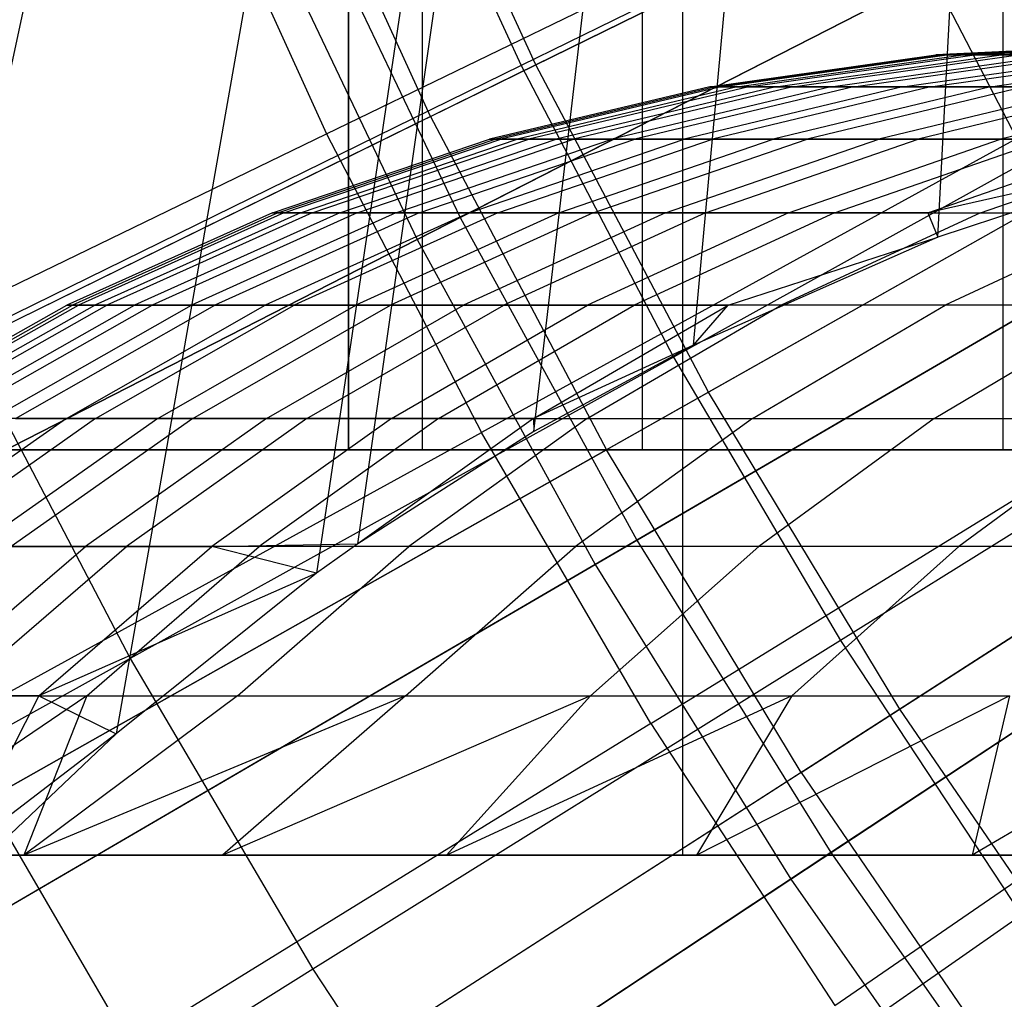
# Model space of a CAD drawing. Extents: x 0.1 to 12.1, y -6 to 6.
# Tile 74 of 256: x 4.499 to 4.741, y -0.936 to -0.694. Entities that reach past the tile are written whole.
import ezdxf

# ---------------------------------------------------------------- set-up
doc = ezdxf.new("R2010")
doc.units = 0
doc.header["$LTSCALE"] = 2.54
doc.layers.get('0').update_dxf_attribs({"linetype": 'CONTINUOUS'})

# ---------------------------------------------------------------- blocks, each defined once
blk = doc.blocks.new('DROPS_COLOR_B-11195_STL')
at = {"color": 0}
for p, q in [((4.66214, -0.9, 40.18675), (4.66214, 0.9, 40.18675)), ((4.66214, -0.9, 40.18675), (4.66214, 0.9, 40.18675)), ((4.66214, -0.9, 47.68235), (4.66214, 0.9, 47.68235)), ((4.66214, -0.9, 47.68235), (4.66214, 0.9, 47.68235)), ((4.80255, 0.72273, 51.07665), (4.45483, -0.90001, 51.1621)), ((4.80255, 0.72273, 51.07665), (4.45483, -0.90001, 51.1621)), ((4.80255, 0.72273, 51.07665), (4.52247, -0.87003, 51.14375)), ((4.80255, 0.72273, 51.07665), (4.52247, -0.87003, 51.14375)), ((4.80255, 0.72273, 51.07665), (4.57189, -0.83045, 51.13087)), ((4.80255, 0.72273, 51.07665), (4.57189, -0.83045, 51.13087)), ((4.58207, -0.82323, 51.12827), (4.80255, 0.72273, 51.07665)), ((4.58207, -0.82323, 51.12827), (4.80255, 0.72273, 51.07665)), ((4.6254, -0.79555, 51.11743), (4.80255, 0.72273, 51.07665)), ((4.6254, -0.79555, 51.11743), (4.80255, 0.72273, 51.07665)), ((4.66482, -0.77419, 51.10787), (4.80255, 0.72273, 51.07665)), ((4.66482, -0.77419, 51.10787), (4.80255, 0.72273, 51.07665)), ((4.72501, -0.74761, 51.0938), (4.80255, 0.72273, 51.07665)), ((4.72501, -0.74761, 51.0938), (4.80255, 0.72273, 51.07665)), ((4.57971, 0, 21.94761), (4.57971, -0.8, 21.94761)), ((4.57971, -0.8, 31.94761), (4.57971, 0, 31.94761)), ((4.57971, 0, 21.94761), (4.57971, -0.8, 21.94761)), ((4.57971, -0.8, 31.94761), (4.57971, 0, 31.94761)), ((4.59793, 0, 21.71604), (4.59793, -0.8, 21.71604)), ((4.59793, 0, 21.71604), (4.59793, -0.8, 21.71604)), ((4.59793, 0, 32.17917), (4.59793, -0.8, 32.17917)), ((4.59793, 0, 32.17917), (4.59793, -0.8, 32.17917)), ((4.65216, 0, 21.49017), (4.65216, -0.8, 21.49017)), ((4.65216, 0, 21.49017), (4.65216, -0.8, 21.49017)), ((4.65216, 0, 32.40504), (4.65216, -0.8, 32.40504)), ((4.65216, 0, 32.40504), (4.65216, -0.8, 32.40504)), ((4.74105, 0, 21.27557), (4.74105, -0.8, 21.27557)), ((4.74105, 0, 21.27557), (4.74105, -0.8, 21.27557)), ((4.74105, 0, 32.61964), (4.74105, -0.8, 32.61964)), ((4.74105, 0, 32.61964), (4.74105, -0.8, 32.61964)), ((4.90588, -0.56744, 2.00512), (4.62591, -0.7051, 2.1004)), ((4.90588, -0.56744, 2.00512), (4.62591, -0.7051, 2.1004)), ((4.59996, -0.71785, 13.27646), (4.87949, -0.58042, 13.37336)), ((4.59996, -0.71785, 13.27646), (4.87949, -0.58042, 13.37336)), ((4.62591, -0.7051, 2.1004), (4.58799, -0.62208, 2.1004)), ((4.62591, -0.7051, 2.1004), (4.58799, -0.62208, 2.1004)), ((4.59996, -0.71785, 13.27646), (4.56136, -0.63333, 13.27646)), ((4.59996, -0.71785, 13.27646), (4.56136, -0.63333, 13.27646)), ((4.58845, -0.63151, 13.54139), (4.62233, -0.70523, 13.54139)), ((4.58845, -0.63151, 13.54139), (4.62233, -0.70523, 13.54139)), ((4.94016, -0.63241, 2.00512), (4.6685, -0.78582, 2.1004)), ((4.94016, -0.63241, 2.00512), (4.6685, -0.78582, 2.1004)), ((4.75957, -0.63791, 13.59504), (4.62233, -0.70523, 13.54139)), ((4.75957, -0.63791, 13.59504), (4.62233, -0.70523, 13.54139)), ((4.53994, -0.6465, 13.60807), (4.57434, -0.72206, 13.60807)), ((4.53994, -0.6465, 13.60807), (4.57434, -0.72206, 13.60807)), ((4.91455, -0.64687, 13.37336), (4.64333, -0.80003, 13.27646)), ((4.91455, -0.64687, 13.37336), (4.64333, -0.80003, 13.27646)), ((4.57434, -0.72206, 13.60807), (4.70985, -0.6562, 13.66163)), ((4.57434, -0.72206, 13.60807), (4.70985, -0.6562, 13.66163)), ((4.74453, -0.72321, 13.66163), (4.70985, -0.6562, 13.66163)), ((4.74453, -0.72321, 13.66163), (4.70985, -0.6562, 13.66163)), ((4.97808, -0.6953, 2.00512), (4.71563, -0.86397, 2.1004)), ((4.97808, -0.6953, 2.00512), (4.71563, -0.86397, 2.1004)), ((4.78055, -0.70001, 52.51513), (4.72456, -0.70263, 52.5154)), ((4.78055, -0.70001, 52.51513), (4.72456, -0.70263, 52.5154)), ((4.78184, -0.70001, 52.36918), (4.72587, -0.70263, 52.36791)), ((4.78184, -0.70001, 52.36918), (4.72587, -0.70263, 52.36791)), ((4.78325, -0.70001, 52.66106), (4.72729, -0.70263, 52.66287)), ((4.78325, -0.70001, 52.66106), (4.72729, -0.70263, 52.66287)), ((4.78715, -0.70001, 52.22318), (4.73123, -0.70263, 52.22036)), ((4.78715, -0.70001, 52.22318), (4.73123, -0.70263, 52.22036)), ((4.78994, -0.70001, 52.80649), (4.73405, -0.70263, 52.80984)), ((4.78994, -0.70001, 52.80649), (4.73405, -0.70263, 52.80984)), ((4.79646, -0.70001, 52.07737), (4.74064, -0.70263, 52.07301)), ((4.79646, -0.70001, 52.07737), (4.74064, -0.70263, 52.07301)), ((4.79354, -0.70296, 13.59504), (4.65989, -0.77714, 13.54139)), ((4.79354, -0.70296, 13.59504), (4.65989, -0.77714, 13.54139)), ((4.66882, -0.7105, 52.51567), (4.72456, -0.70263, 52.5154)), ((4.66882, -0.7105, 52.51567), (4.72456, -0.70263, 52.5154)), ((4.67014, -0.7105, 52.36664), (4.72587, -0.70263, 52.36791)), ((4.67014, -0.7105, 52.36664), (4.72587, -0.70263, 52.36791)), ((4.67158, -0.7105, 52.66467), (4.72729, -0.70263, 52.66287)), ((4.67158, -0.7105, 52.66467), (4.72729, -0.70263, 52.66287)), ((4.67556, -0.7105, 52.21756), (4.73123, -0.70263, 52.22036)), ((4.67556, -0.7105, 52.21756), (4.73123, -0.70263, 52.22036)), ((4.67841, -0.7105, 52.81317), (4.73405, -0.70263, 52.80984)), ((4.67841, -0.7105, 52.81317), (4.73405, -0.70263, 52.80984)), ((4.68507, -0.7105, 52.06868), (4.74064, -0.70263, 52.07301)), ((4.68507, -0.7105, 52.06868), (4.74064, -0.70263, 52.07301)), ((4.6893, -0.7105, 52.96143), (4.74483, -0.70263, 52.95657)), ((4.6893, -0.7105, 52.96143), (4.74483, -0.70263, 52.95657)), ((4.69866, -0.7105, 51.92026), (4.7541, -0.70263, 51.92613)), ((4.69866, -0.7105, 51.92026), (4.7541, -0.70263, 51.92613)), ((4.70424, -0.7105, 53.1093), (4.75962, -0.70263, 53.10291)), ((4.70424, -0.7105, 53.1093), (4.75962, -0.70263, 53.10291)), ((4.71634, -0.7105, 51.77228), (4.77159, -0.70263, 51.77967)), ((4.71634, -0.7105, 51.77228), (4.77159, -0.70263, 51.77967)), ((4.72326, -0.7105, 53.2567), (4.77844, -0.70263, 53.2488)), ((4.72326, -0.7105, 53.2567), (4.77844, -0.70263, 53.2488)), ((4.72456, -0.70263, 52.5154), (4.72587, -0.70263, 52.36791)), ((4.72729, -0.70263, 52.66287), (4.72456, -0.70263, 52.5154)), ((4.72729, -0.70263, 52.66287), (4.72456, -0.70263, 52.5154)), ((4.72456, -0.70263, 52.5154), (4.72587, -0.70263, 52.36791)), ((4.72587, -0.70263, 52.36791), (4.73123, -0.70263, 52.22036)), ((4.72587, -0.70263, 52.36791), (4.73123, -0.70263, 52.22036)), ((4.73405, -0.70263, 52.80984), (4.72729, -0.70263, 52.66287)), ((4.73405, -0.70263, 52.80984), (4.72729, -0.70263, 52.66287)), ((4.73123, -0.70263, 52.22036), (4.74064, -0.70263, 52.07301)), ((4.73123, -0.70263, 52.22036), (4.74064, -0.70263, 52.07301)), ((4.74483, -0.70263, 52.95657), (4.73405, -0.70263, 52.80984)), ((4.74483, -0.70263, 52.95657), (4.73405, -0.70263, 52.80984)), ((4.73805, -0.7105, 51.62521), (4.79308, -0.70263, 51.63411)), ((4.73805, -0.7105, 51.62521), (4.79308, -0.70263, 51.63411)), ((4.74064, -0.70263, 52.07301), (4.7541, -0.70263, 51.92613)), ((4.74064, -0.70263, 52.07301), (4.7541, -0.70263, 51.92613)), ((4.62591, -0.7051, 2.1004), (4.35109, -0.84021, 2.21277)), ((4.62591, -0.7051, 2.1004), (4.35109, -0.84021, 2.21277)), ((4.62233, -0.70523, 13.54139), (4.48473, -0.77273, 13.48337)), ((4.62233, -0.70523, 13.54139), (4.48473, -0.77273, 13.48337)), ((4.62233, -0.70523, 13.54139), (4.65989, -0.77714, 13.54139)), ((4.62233, -0.70523, 13.54139), (4.65989, -0.77714, 13.54139)), ((4.6685, -0.78582, 2.1004), (4.62591, -0.7051, 2.1004)), ((4.6685, -0.78582, 2.1004), (4.62591, -0.7051, 2.1004)), ((4.66882, -0.7105, 52.51567), (4.61454, -0.72343, 52.51593)), ((4.66882, -0.7105, 52.51567), (4.61454, -0.72343, 52.51593)), ((4.67014, -0.7105, 52.36664), (4.61587, -0.72343, 52.36541)), ((4.67014, -0.7105, 52.36664), (4.61587, -0.72343, 52.36541)), ((4.67158, -0.7105, 52.66467), (4.61733, -0.72343, 52.66643)), ((4.67158, -0.7105, 52.66467), (4.61733, -0.72343, 52.66643)), ((4.67556, -0.7105, 52.21756), (4.62134, -0.72343, 52.21483)), ((4.67556, -0.7105, 52.21756), (4.62134, -0.72343, 52.21483)), ((4.67841, -0.7105, 52.81317), (4.62422, -0.72343, 52.81642)), ((4.67841, -0.7105, 52.81317), (4.62422, -0.72343, 52.81642)), ((4.68507, -0.7105, 52.06868), (4.63095, -0.72343, 52.06446)), ((4.68507, -0.7105, 52.06868), (4.63095, -0.72343, 52.06446)), ((4.6893, -0.7105, 52.96143), (4.63522, -0.72343, 52.96616)), ((4.6893, -0.7105, 52.96143), (4.63522, -0.72343, 52.96616)), ((4.69866, -0.7105, 51.92026), (4.64468, -0.72343, 51.91455)), ((4.69866, -0.7105, 51.92026), (4.64468, -0.72343, 51.91455)), ((4.70424, -0.7105, 53.1093), (4.65032, -0.72343, 53.11552)), ((4.70424, -0.7105, 53.1093), (4.65032, -0.72343, 53.11552)), ((4.71634, -0.7105, 51.77228), (4.66254, -0.72343, 51.76509)), ((4.71634, -0.7105, 51.77228), (4.66254, -0.72343, 51.76509)), ((4.67014, -0.7105, 52.36664), (4.66882, -0.7105, 52.51567)), ((4.66882, -0.7105, 52.51567), (4.67158, -0.7105, 52.66467)), ((4.66882, -0.7105, 52.51567), (4.67158, -0.7105, 52.66467)), ((4.67014, -0.7105, 52.36664), (4.66882, -0.7105, 52.51567)), ((4.72326, -0.7105, 53.2567), (4.66952, -0.72343, 53.2644)), ((4.72326, -0.7105, 53.2567), (4.66952, -0.72343, 53.2644)), ((4.67556, -0.7105, 52.21756), (4.67014, -0.7105, 52.36664)), ((4.67556, -0.7105, 52.21756), (4.67014, -0.7105, 52.36664)), ((4.67158, -0.7105, 52.66467), (4.67841, -0.7105, 52.81317)), ((4.67158, -0.7105, 52.66467), (4.67841, -0.7105, 52.81317)), ((4.68507, -0.7105, 52.06868), (4.67556, -0.7105, 52.21756)), ((4.68507, -0.7105, 52.06868), (4.67556, -0.7105, 52.21756)), ((4.67841, -0.7105, 52.81317), (4.6893, -0.7105, 52.96143)), ((4.67841, -0.7105, 52.81317), (4.6893, -0.7105, 52.96143)), ((4.73805, -0.7105, 51.62521), (4.68446, -0.72343, 51.61654)), ((4.73805, -0.7105, 51.62521), (4.68446, -0.72343, 51.61654)), ((4.69866, -0.7105, 51.92026), (4.68507, -0.7105, 52.06868)), ((4.69866, -0.7105, 51.92026), (4.68507, -0.7105, 52.06868)), ((4.6893, -0.7105, 52.96143), (4.70424, -0.7105, 53.1093)), ((4.6893, -0.7105, 52.96143), (4.70424, -0.7105, 53.1093)), ((4.69131, -0.8796, 13.27646), (4.95335, -0.7112, 13.37336)), ((4.69131, -0.8796, 13.27646), (4.95335, -0.7112, 13.37336)), ((4.74633, -0.7105, 53.40354), (4.69282, -0.72343, 53.41271)), ((4.74633, -0.7105, 53.40354), (4.69282, -0.72343, 53.41271)), ((4.71634, -0.7105, 51.77228), (4.69866, -0.7105, 51.92026)), ((4.71634, -0.7105, 51.77228), (4.69866, -0.7105, 51.92026)), ((4.70424, -0.7105, 53.1093), (4.72326, -0.7105, 53.2567)), ((4.70424, -0.7105, 53.1093), (4.72326, -0.7105, 53.2567)), ((4.76381, -0.7105, 51.4788), (4.71048, -0.72343, 51.46865)), ((4.76381, -0.7105, 51.4788), (4.71048, -0.72343, 51.46865)), ((4.73805, -0.7105, 51.62521), (4.71634, -0.7105, 51.77228)), ((4.73805, -0.7105, 51.62521), (4.71634, -0.7105, 51.77228)), ((4.77346, -0.7105, 53.54968), (4.72022, -0.72343, 53.56032)), ((4.77346, -0.7105, 53.54968), (4.72022, -0.72343, 53.56032)), ((4.72326, -0.7105, 53.2567), (4.74633, -0.7105, 53.40354)), ((4.72326, -0.7105, 53.2567), (4.74633, -0.7105, 53.40354)), ((4.76381, -0.7105, 51.4788), (4.73805, -0.7105, 51.62521)), ((4.76381, -0.7105, 51.4788), (4.73805, -0.7105, 51.62521)), ((4.79354, -0.7105, 51.33336), (4.7405, -0.72343, 51.32177)), ((4.79354, -0.7105, 51.33336), (4.7405, -0.72343, 51.32177)), ((4.59996, -0.71785, 13.27646), (4.32567, -0.85271, 13.16251)), ((4.59996, -0.71785, 13.27646), (4.32567, -0.85271, 13.16251)), ((4.59996, -0.71785, 13.27646), (4.64333, -0.80003, 13.27646)), ((4.59996, -0.71785, 13.27646), (4.64333, -0.80003, 13.27646)), ((4.43856, -0.78805, 13.55036), (4.57434, -0.72206, 13.60807)), ((4.43856, -0.78805, 13.55036), (4.57434, -0.72206, 13.60807)), ((4.57434, -0.72206, 13.60807), (4.6125, -0.79579, 13.60807)), ((4.57434, -0.72206, 13.60807), (4.6125, -0.79579, 13.60807)), ((4.74453, -0.72321, 13.66163), (4.6125, -0.79579, 13.60807)), ((4.74453, -0.72321, 13.66163), (4.6125, -0.79579, 13.60807)), ((4.561, -0.74162, 52.51619), (4.61454, -0.72343, 52.51593)), ((4.561, -0.74162, 52.51619), (4.61454, -0.72343, 52.51593)), ((4.56235, -0.74162, 52.3642), (4.61587, -0.72343, 52.36541)), ((4.56235, -0.74162, 52.3642), (4.61587, -0.72343, 52.36541)), ((4.56381, -0.74162, 52.66816), (4.61733, -0.72343, 52.66643)), ((4.56381, -0.74162, 52.66816), (4.61733, -0.72343, 52.66643)), ((4.56787, -0.74162, 52.21214), (4.62134, -0.72343, 52.21483)), ((4.56787, -0.74162, 52.21214), (4.62134, -0.72343, 52.21483)), ((4.57078, -0.74162, 52.81962), (4.62422, -0.72343, 52.81642)), ((4.57078, -0.74162, 52.81962), (4.62422, -0.72343, 52.81642)), ((4.57757, -0.74162, 52.06029), (4.63095, -0.72343, 52.06446)), ((4.57757, -0.74162, 52.06029), (4.63095, -0.72343, 52.06446)), ((4.58188, -0.74162, 52.97083), (4.63522, -0.72343, 52.96616)), ((4.58188, -0.74162, 52.97083), (4.63522, -0.72343, 52.96616)), ((4.59144, -0.74162, 51.90892), (4.64468, -0.72343, 51.91455)), ((4.59144, -0.74162, 51.90892), (4.64468, -0.72343, 51.91455)), ((4.59713, -0.74162, 53.12165), (4.65032, -0.72343, 53.11552)), ((4.59713, -0.74162, 53.12165), (4.65032, -0.72343, 53.11552)), ((4.60947, -0.74162, 51.75799), (4.66254, -0.72343, 51.76509)), ((4.60947, -0.74162, 51.75799), (4.66254, -0.72343, 51.76509)), ((4.61454, -0.72343, 52.51593), (4.61587, -0.72343, 52.36541)), ((4.61733, -0.72343, 52.66643), (4.61454, -0.72343, 52.51593)), ((4.61733, -0.72343, 52.66643), (4.61454, -0.72343, 52.51593)), ((4.61454, -0.72343, 52.51593), (4.61587, -0.72343, 52.36541)), ((4.61587, -0.72343, 52.36541), (4.62134, -0.72343, 52.21483)), ((4.61587, -0.72343, 52.36541), (4.62134, -0.72343, 52.21483)), ((4.61652, -0.74162, 53.27199), (4.66952, -0.72343, 53.2644)), ((4.61652, -0.74162, 53.27199), (4.66952, -0.72343, 53.2644)), ((4.62422, -0.72343, 52.81642), (4.61733, -0.72343, 52.66643)), ((4.62422, -0.72343, 52.81642), (4.61733, -0.72343, 52.66643)), ((4.62134, -0.72343, 52.21483), (4.63095, -0.72343, 52.06446)), ((4.62134, -0.72343, 52.21483), (4.63095, -0.72343, 52.06446)), ((4.63522, -0.72343, 52.96616), (4.62422, -0.72343, 52.81642)), ((4.63522, -0.72343, 52.96616), (4.62422, -0.72343, 52.81642)), ((4.63095, -0.72343, 52.06446), (4.64468, -0.72343, 51.91455)), ((4.63095, -0.72343, 52.06446), (4.64468, -0.72343, 51.91455)), ((4.63161, -0.74162, 51.60799), (4.68446, -0.72343, 51.61654)), ((4.63161, -0.74162, 51.60799), (4.68446, -0.72343, 51.61654)), ((4.65032, -0.72343, 53.11552), (4.63522, -0.72343, 52.96616)), ((4.65032, -0.72343, 53.11552), (4.63522, -0.72343, 52.96616)), ((4.64005, -0.74162, 53.42175), (4.69282, -0.72343, 53.41271)), ((4.64005, -0.74162, 53.42175), (4.69282, -0.72343, 53.41271)), ((4.64468, -0.72343, 51.91455), (4.66254, -0.72343, 51.76509)), ((4.64468, -0.72343, 51.91455), (4.66254, -0.72343, 51.76509)), ((4.66952, -0.72343, 53.2644), (4.65032, -0.72343, 53.11552)), ((4.66952, -0.72343, 53.2644), (4.65032, -0.72343, 53.11552)), ((4.65788, -0.74162, 51.45865), (4.71048, -0.72343, 51.46865)), ((4.65788, -0.74162, 51.45865), (4.71048, -0.72343, 51.46865)), ((4.66254, -0.72343, 51.76509), (4.68446, -0.72343, 51.61654)), ((4.66254, -0.72343, 51.76509), (4.68446, -0.72343, 51.61654)), ((4.66772, -0.74162, 53.57081), (4.72022, -0.72343, 53.56032)), ((4.66772, -0.74162, 53.57081), (4.72022, -0.72343, 53.56032)), ((4.69282, -0.72343, 53.41271), (4.66952, -0.72343, 53.2644)), ((4.69282, -0.72343, 53.41271), (4.66952, -0.72343, 53.2644)), ((4.68446, -0.72343, 51.61654), (4.71048, -0.72343, 51.46865)), ((4.68446, -0.72343, 51.61654), (4.71048, -0.72343, 51.46865)), ((4.6882, -0.74162, 51.31033), (4.7405, -0.72343, 51.32177)), ((4.6882, -0.74162, 51.31033), (4.7405, -0.72343, 51.32177)), ((4.72022, -0.72343, 53.56032), (4.69282, -0.72343, 53.41271)), ((4.72022, -0.72343, 53.56032), (4.69282, -0.72343, 53.41271)), ((4.69958, -0.74162, 53.71942), (4.75177, -0.72343, 53.70749)), ((4.69958, -0.74162, 53.71942), (4.75177, -0.72343, 53.70749)), ((4.71048, -0.72343, 51.46865), (4.7405, -0.72343, 51.32177)), ((4.71048, -0.72343, 51.46865), (4.7405, -0.72343, 51.32177)), ((4.75177, -0.72343, 53.70749), (4.72022, -0.72343, 53.56032)), ((4.75177, -0.72343, 53.70749), (4.72022, -0.72343, 53.56032)), ((4.72257, -0.74162, 51.16288), (4.77454, -0.72343, 51.17575)), ((4.72257, -0.74162, 51.16288), (4.77454, -0.72343, 51.17575)), ((4.73553, -0.74162, 53.8671), (4.78737, -0.72343, 53.85374)), ((4.73553, -0.74162, 53.8671), (4.78737, -0.72343, 53.85374)), ((4.7405, -0.72343, 51.32177), (4.77454, -0.72343, 51.17575)), ((4.7405, -0.72343, 51.32177), (4.77454, -0.72343, 51.17575)), ((4.78782, -0.72672, 51.07982), (4.72257, -0.74162, 51.16288)), ((4.78782, -0.72672, 51.07982), (4.72257, -0.74162, 51.16288)), ((4.78782, -0.72672, 51.07982), (4.72501, -0.74761, 51.0938)), ((4.78782, -0.72672, 51.07982), (4.72501, -0.74761, 51.0938)), ((4.561, -0.74162, 52.51619), (4.51029, -0.76432, 52.51644)), ((4.561, -0.74162, 52.51619), (4.51029, -0.76432, 52.51644)), ((4.56235, -0.74162, 52.3642), (4.51166, -0.76432, 52.36304)), ((4.56235, -0.74162, 52.3642), (4.51166, -0.76432, 52.36304)), ((4.56381, -0.74162, 52.66816), (4.51314, -0.76432, 52.66981)), ((4.56381, -0.74162, 52.66816), (4.51314, -0.76432, 52.66981)), ((4.56787, -0.74162, 52.21214), (4.51723, -0.76432, 52.20959)), ((4.56787, -0.74162, 52.21214), (4.51723, -0.76432, 52.20959)), ((4.57078, -0.74162, 52.81962), (4.52016, -0.76432, 52.82265)), ((4.57078, -0.74162, 52.81962), (4.52016, -0.76432, 52.82265)), ((4.57757, -0.74162, 52.06029), (4.52702, -0.76432, 52.05635)), ((4.57757, -0.74162, 52.06029), (4.52702, -0.76432, 52.05635)), ((4.58188, -0.74162, 52.97083), (4.53137, -0.76432, 52.97525)), ((4.58188, -0.74162, 52.97083), (4.53137, -0.76432, 52.97525)), ((4.59144, -0.74162, 51.90892), (4.54101, -0.76432, 51.90359)), ((4.59144, -0.74162, 51.90892), (4.54101, -0.76432, 51.90359)), ((4.59713, -0.74162, 53.12165), (4.54676, -0.76432, 53.12745)), ((4.59713, -0.74162, 53.12165), (4.54676, -0.76432, 53.12745)), ((4.60947, -0.74162, 51.75799), (4.55921, -0.76432, 51.75127)), ((4.60947, -0.74162, 51.75799), (4.55921, -0.76432, 51.75127)), ((4.56235, -0.74162, 52.3642), (4.561, -0.74162, 52.51619)), ((4.561, -0.74162, 52.51619), (4.56381, -0.74162, 52.66816)), ((4.561, -0.74162, 52.51619), (4.56381, -0.74162, 52.66816)), ((4.56235, -0.74162, 52.3642), (4.561, -0.74162, 52.51619)), ((4.56787, -0.74162, 52.21214), (4.56235, -0.74162, 52.3642)), ((4.56787, -0.74162, 52.21214), (4.56235, -0.74162, 52.3642)), ((4.56381, -0.74162, 52.66816), (4.57078, -0.74162, 52.81962)), ((4.56381, -0.74162, 52.66816), (4.57078, -0.74162, 52.81962)), ((4.61652, -0.74162, 53.27199), (4.56632, -0.76432, 53.27917)), ((4.61652, -0.74162, 53.27199), (4.56632, -0.76432, 53.27917)), ((4.57757, -0.74162, 52.06029), (4.56787, -0.74162, 52.21214)), ((4.57757, -0.74162, 52.06029), (4.56787, -0.74162, 52.21214)), ((4.57078, -0.74162, 52.81962), (4.58188, -0.74162, 52.97083)), ((4.57078, -0.74162, 52.81962), (4.58188, -0.74162, 52.97083)), ((4.59144, -0.74162, 51.90892), (4.57757, -0.74162, 52.06029)), ((4.59144, -0.74162, 51.90892), (4.57757, -0.74162, 52.06029)), ((4.63161, -0.74162, 51.60799), (4.58155, -0.76432, 51.59989)), ((4.63161, -0.74162, 51.60799), (4.58155, -0.76432, 51.59989)), ((4.58188, -0.74162, 52.97083), (4.59713, -0.74162, 53.12165)), ((4.58188, -0.74162, 52.97083), (4.59713, -0.74162, 53.12165)), ((4.64005, -0.74162, 53.42175), (4.59007, -0.76432, 53.43032)), ((4.64005, -0.74162, 53.42175), (4.59007, -0.76432, 53.43032)), ((4.60947, -0.74162, 51.75799), (4.59144, -0.74162, 51.90892)), ((4.60947, -0.74162, 51.75799), (4.59144, -0.74162, 51.90892)), ((4.59713, -0.74162, 53.12165), (4.61652, -0.74162, 53.27199)), ((4.59713, -0.74162, 53.12165), (4.61652, -0.74162, 53.27199)), ((4.65788, -0.74162, 51.45865), (4.60807, -0.76432, 51.44919)), ((4.65788, -0.74162, 51.45865), (4.60807, -0.76432, 51.44919)), ((4.63161, -0.74162, 51.60799), (4.60947, -0.74162, 51.75799)), ((4.63161, -0.74162, 51.60799), (4.60947, -0.74162, 51.75799)), ((4.61652, -0.74162, 53.27199), (4.64005, -0.74162, 53.42175)), ((4.61652, -0.74162, 53.27199), (4.64005, -0.74162, 53.42175)), ((4.66772, -0.74162, 53.57081), (4.618, -0.76432, 53.58074)), ((4.66772, -0.74162, 53.57081), (4.618, -0.76432, 53.58074)), ((4.65788, -0.74162, 51.45865), (4.63161, -0.74162, 51.60799)), ((4.65788, -0.74162, 51.45865), (4.63161, -0.74162, 51.60799)), ((4.6882, -0.74162, 51.31033), (4.63866, -0.76432, 51.29949)), ((4.6882, -0.74162, 51.31033), (4.63866, -0.76432, 51.29949)), ((4.64005, -0.74162, 53.42175), (4.66772, -0.74162, 53.57081)), ((4.64005, -0.74162, 53.42175), (4.66772, -0.74162, 53.57081)), ((4.69958, -0.74162, 53.71942), (4.65015, -0.76432, 53.73072)), ((4.69958, -0.74162, 53.71942), (4.65015, -0.76432, 53.73072)), ((4.6882, -0.74162, 51.31033), (4.65788, -0.74162, 51.45865)), ((4.6882, -0.74162, 51.31033), (4.65788, -0.74162, 51.45865)), ((4.66772, -0.74162, 53.57081), (4.69958, -0.74162, 53.71942)), ((4.66772, -0.74162, 53.57081), (4.69958, -0.74162, 53.71942)), ((4.73553, -0.74162, 53.8671), (4.68643, -0.76432, 53.87975)), ((4.73553, -0.74162, 53.8671), (4.68643, -0.76432, 53.87975)), ((4.72257, -0.74162, 51.16288), (4.6882, -0.74162, 51.31033)), ((4.72257, -0.74162, 51.16288), (4.6882, -0.74162, 51.31033)), ((4.69958, -0.74162, 53.71942), (4.73553, -0.74162, 53.8671)), ((4.69958, -0.74162, 53.71942), (4.73553, -0.74162, 53.8671)), ((4.72257, -0.74162, 51.16288), (4.72501, -0.74761, 51.0938)), ((4.72257, -0.74162, 51.16288), (4.72501, -0.74761, 51.0938)), ((4.77557, -0.74162, 54.01389), (4.72684, -0.76432, 54.02789)), ((4.77557, -0.74162, 54.01389), (4.72684, -0.76432, 54.02789)), ((4.73553, -0.74162, 53.8671), (4.77557, -0.74162, 54.01389)), ((4.73553, -0.74162, 53.8671), (4.77557, -0.74162, 54.01389)), ((4.72501, -0.74761, 51.0938), (4.66482, -0.77419, 51.10787)), ((4.72501, -0.74761, 51.0938), (4.66482, -0.77419, 51.10787)), ((4.67335, -0.76432, 51.1507), (4.72501, -0.74761, 51.0938)), ((4.67335, -0.76432, 51.1507), (4.72501, -0.74761, 51.0938)), ((4.46085, -0.79228, 52.51667), (4.51029, -0.76432, 52.51644)), ((4.46085, -0.79228, 52.51667), (4.51029, -0.76432, 52.51644)), ((4.46222, -0.79228, 52.36192), (4.51166, -0.76432, 52.36304)), ((4.46222, -0.79228, 52.36192), (4.51166, -0.76432, 52.36304)), ((4.46372, -0.79228, 52.67141), (4.51314, -0.76432, 52.66981)), ((4.46372, -0.79228, 52.67141), (4.51314, -0.76432, 52.66981)), ((4.46785, -0.79228, 52.2071), (4.51723, -0.76432, 52.20959)), ((4.46785, -0.79228, 52.2071), (4.51723, -0.76432, 52.20959)), ((4.4708, -0.79228, 52.82561), (4.52016, -0.76432, 52.82265)), ((4.4708, -0.79228, 52.82561), (4.52016, -0.76432, 52.82265)), ((4.47772, -0.79228, 52.0525), (4.52702, -0.76432, 52.05635)), ((4.47772, -0.79228, 52.0525), (4.52702, -0.76432, 52.05635)), ((4.48211, -0.79228, 52.97956), (4.53137, -0.76432, 52.97525)), ((4.48211, -0.79228, 52.97956), (4.53137, -0.76432, 52.97525)), ((4.49184, -0.79228, 51.89839), (4.54101, -0.76432, 51.90359)), ((4.49184, -0.79228, 51.89839), (4.54101, -0.76432, 51.90359)), ((4.49763, -0.79228, 53.13312), (4.54676, -0.76432, 53.12745)), ((4.49763, -0.79228, 53.13312), (4.54676, -0.76432, 53.12745)), ((4.5102, -0.79228, 51.74471), (4.55921, -0.76432, 51.75127)), ((4.5102, -0.79228, 51.74471), (4.55921, -0.76432, 51.75127)), ((4.51029, -0.76432, 52.51644), (4.51166, -0.76432, 52.36304)), ((4.51314, -0.76432, 52.66981), (4.51029, -0.76432, 52.51644)), ((4.51314, -0.76432, 52.66981), (4.51029, -0.76432, 52.51644)), ((4.51029, -0.76432, 52.51644), (4.51166, -0.76432, 52.36304)), ((4.51166, -0.76432, 52.36304), (4.51723, -0.76432, 52.20959)), ((4.51166, -0.76432, 52.36304), (4.51723, -0.76432, 52.20959)), ((4.52016, -0.76432, 52.82265), (4.51314, -0.76432, 52.66981)), ((4.52016, -0.76432, 52.82265), (4.51314, -0.76432, 52.66981)), ((4.51723, -0.76432, 52.20959), (4.52702, -0.76432, 52.05635)), ((4.51723, -0.76432, 52.20959), (4.52702, -0.76432, 52.05635)), ((4.51738, -0.79228, 53.28619), (4.56632, -0.76432, 53.27917)), ((4.51738, -0.79228, 53.28619), (4.56632, -0.76432, 53.27917)), ((4.53137, -0.76432, 52.97525), (4.52016, -0.76432, 52.82265)), ((4.53137, -0.76432, 52.97525), (4.52016, -0.76432, 52.82265)), ((4.52702, -0.76432, 52.05635), (4.54101, -0.76432, 51.90359)), ((4.52702, -0.76432, 52.05635), (4.54101, -0.76432, 51.90359)), ((4.54676, -0.76432, 53.12745), (4.53137, -0.76432, 52.97525)), ((4.54676, -0.76432, 53.12745), (4.53137, -0.76432, 52.97525)), ((4.53274, -0.79228, 51.59199), (4.58155, -0.76432, 51.59989)), ((4.53274, -0.79228, 51.59199), (4.58155, -0.76432, 51.59989)), ((4.54101, -0.76432, 51.90359), (4.55921, -0.76432, 51.75127)), ((4.54101, -0.76432, 51.90359), (4.55921, -0.76432, 51.75127)), ((4.54134, -0.79228, 53.43867), (4.59007, -0.76432, 53.43032)), ((4.54134, -0.79228, 53.43867), (4.59007, -0.76432, 53.43032)), ((4.56632, -0.76432, 53.27917), (4.54676, -0.76432, 53.12745)), ((4.56632, -0.76432, 53.27917), (4.54676, -0.76432, 53.12745)), ((4.55921, -0.76432, 51.75127), (4.58155, -0.76432, 51.59989)), ((4.55921, -0.76432, 51.75127), (4.58155, -0.76432, 51.59989)), ((4.55949, -0.79228, 51.43995), (4.60807, -0.76432, 51.44919)), ((4.55949, -0.79228, 51.43995), (4.60807, -0.76432, 51.44919)), ((4.59007, -0.76432, 53.43032), (4.56632, -0.76432, 53.27917)), ((4.59007, -0.76432, 53.43032), (4.56632, -0.76432, 53.27917)), ((4.56951, -0.79228, 53.59043), (4.618, -0.76432, 53.58074)), ((4.56951, -0.79228, 53.59043), (4.618, -0.76432, 53.58074)), ((4.58155, -0.76432, 51.59989), (4.60807, -0.76432, 51.44919)), ((4.58155, -0.76432, 51.59989), (4.60807, -0.76432, 51.44919)), ((4.618, -0.76432, 53.58074), (4.59007, -0.76432, 53.43032)), ((4.618, -0.76432, 53.58074), (4.59007, -0.76432, 53.43032)), ((4.59036, -0.79228, 51.28893), (4.63866, -0.76432, 51.29949)), ((4.59036, -0.79228, 51.28893), (4.63866, -0.76432, 51.29949)), ((4.60195, -0.79228, 53.74174), (4.65015, -0.76432, 53.73072)), ((4.60195, -0.79228, 53.74174), (4.65015, -0.76432, 53.73072)), ((4.60807, -0.76432, 51.44919), (4.63866, -0.76432, 51.29949)), ((4.60807, -0.76432, 51.44919), (4.63866, -0.76432, 51.29949)), ((4.65015, -0.76432, 53.73072), (4.618, -0.76432, 53.58074)), ((4.65015, -0.76432, 53.73072), (4.618, -0.76432, 53.58074)), ((4.62535, -0.79228, 51.13881), (4.67335, -0.76432, 51.1507)), ((4.62535, -0.79228, 51.13881), (4.67335, -0.76432, 51.1507)), ((4.63855, -0.79228, 53.8921), (4.68643, -0.76432, 53.87975)), ((4.63855, -0.79228, 53.8921), (4.68643, -0.76432, 53.87975)), ((4.63866, -0.76432, 51.29949), (4.67335, -0.76432, 51.1507)), ((4.63866, -0.76432, 51.29949), (4.67335, -0.76432, 51.1507)), ((4.68643, -0.76432, 53.87975), (4.65015, -0.76432, 53.73072)), ((4.68643, -0.76432, 53.87975), (4.65015, -0.76432, 53.73072)), ((4.66482, -0.77419, 51.10787), (4.67335, -0.76432, 51.1507)), ((4.66482, -0.77419, 51.10787), (4.67335, -0.76432, 51.1507)), ((4.67931, -0.79228, 54.04155), (4.72684, -0.76432, 54.02789)), ((4.67931, -0.79228, 54.04155), (4.72684, -0.76432, 54.02789)), ((4.72684, -0.76432, 54.02789), (4.68643, -0.76432, 53.87975)), ((4.72684, -0.76432, 54.02789), (4.68643, -0.76432, 53.87975)), ((4.72417, -0.79228, 54.18983), (4.7713, -0.76432, 54.17487)), ((4.72417, -0.79228, 54.18983), (4.7713, -0.76432, 54.17487)), ((4.7713, -0.76432, 54.17487), (4.72684, -0.76432, 54.02789)), ((4.7713, -0.76432, 54.17487), (4.72684, -0.76432, 54.02789)), ((4.83077, -0.76621, 13.59504), (4.70105, -0.84706, 13.54139)), ((4.83077, -0.76621, 13.59504), (4.70105, -0.84706, 13.54139)), ((4.48473, -0.77273, 13.48337), (4.52589, -0.85152, 13.48337)), ((4.48473, -0.77273, 13.48337), (4.52589, -0.85152, 13.48337)), ((4.66482, -0.77419, 51.10787), (4.62535, -0.79228, 51.13881)), ((4.66482, -0.77419, 51.10787), (4.62535, -0.79228, 51.13881)), ((4.66482, -0.77419, 51.10787), (4.6254, -0.79555, 51.11743)), ((4.66482, -0.77419, 51.10787), (4.6254, -0.79555, 51.11743)), ((4.65989, -0.77714, 13.54139), (4.52589, -0.85152, 13.48337)), ((4.65989, -0.77714, 13.54139), (4.52589, -0.85152, 13.48337)), ((4.65989, -0.77714, 13.54139), (4.70105, -0.84706, 13.54139)), ((4.65989, -0.77714, 13.54139), (4.70105, -0.84706, 13.54139)), ((4.6685, -0.78582, 2.1004), (4.40184, -0.9364, 2.21277)), ((4.6685, -0.78582, 2.1004), (4.40184, -0.9364, 2.21277)), ((4.71563, -0.86397, 2.1004), (4.6685, -0.78582, 2.1004)), ((4.71563, -0.86397, 2.1004), (4.6685, -0.78582, 2.1004)), ((4.65431, -0.86752, 13.60807), (4.78253, -0.78839, 13.66163)), ((4.65431, -0.86752, 13.60807), (4.78253, -0.78839, 13.66163)), ((4.5102, -0.79228, 51.74471), (4.46521, -0.82387, 51.7387)), ((4.5102, -0.79228, 51.74471), (4.46521, -0.82387, 51.7387)), ((4.51738, -0.79228, 53.28619), (4.47245, -0.82387, 53.29262)), ((4.51738, -0.79228, 53.28619), (4.47245, -0.82387, 53.29262)), ((4.53274, -0.79228, 51.59199), (4.48794, -0.82387, 51.58475)), ((4.53274, -0.79228, 51.59199), (4.48794, -0.82387, 51.58475)), ((4.5102, -0.79228, 51.74471), (4.49184, -0.79228, 51.89839)), ((4.5102, -0.79228, 51.74471), (4.49184, -0.79228, 51.89839)), ((4.54134, -0.79228, 53.43867), (4.4966, -0.82387, 53.44633)), ((4.54134, -0.79228, 53.43867), (4.4966, -0.82387, 53.44633)), ((4.49763, -0.79228, 53.13312), (4.51738, -0.79228, 53.28619)), ((4.49763, -0.79228, 53.13312), (4.51738, -0.79228, 53.28619)), ((4.53274, -0.79228, 51.59199), (4.5102, -0.79228, 51.74471)), ((4.53274, -0.79228, 51.59199), (4.5102, -0.79228, 51.74471)), ((4.55949, -0.79228, 51.43995), (4.5149, -0.82387, 51.43148)), ((4.55949, -0.79228, 51.43995), (4.5149, -0.82387, 51.43148)), ((4.51738, -0.79228, 53.28619), (4.54134, -0.79228, 53.43867)), ((4.51738, -0.79228, 53.28619), (4.54134, -0.79228, 53.43867)), ((4.56951, -0.79228, 53.59043), (4.525, -0.82387, 53.59932)), ((4.56951, -0.79228, 53.59043), (4.525, -0.82387, 53.59932)), ((4.55949, -0.79228, 51.43995), (4.53274, -0.79228, 51.59199)), ((4.55949, -0.79228, 51.43995), (4.53274, -0.79228, 51.59199)), ((4.54134, -0.79228, 53.43867), (4.56951, -0.79228, 53.59043)), ((4.54134, -0.79228, 53.43867), (4.56951, -0.79228, 53.59043)), ((4.59036, -0.79228, 51.28893), (4.54602, -0.82387, 51.27923)), ((4.59036, -0.79228, 51.28893), (4.54602, -0.82387, 51.27923)), ((4.60195, -0.79228, 53.74174), (4.5577, -0.82387, 53.75185)), ((4.60195, -0.79228, 53.74174), (4.5577, -0.82387, 53.75185)), ((4.59036, -0.79228, 51.28893), (4.55949, -0.79228, 51.43995)), ((4.59036, -0.79228, 51.28893), (4.55949, -0.79228, 51.43995)), ((4.56951, -0.79228, 53.59043), (4.60195, -0.79228, 53.74174)), ((4.56951, -0.79228, 53.59043), (4.60195, -0.79228, 53.74174)), ((4.62535, -0.79228, 51.13881), (4.58207, -0.82323, 51.12827)), ((4.62535, -0.79228, 51.13881), (4.58207, -0.82323, 51.12827)), ((4.62535, -0.79228, 51.13881), (4.59036, -0.79228, 51.28893)), ((4.62535, -0.79228, 51.13881), (4.59036, -0.79228, 51.28893)), ((4.63855, -0.79228, 53.8921), (4.5946, -0.82387, 53.90342)), ((4.63855, -0.79228, 53.8921), (4.5946, -0.82387, 53.90342)), ((4.60195, -0.79228, 53.74174), (4.63855, -0.79228, 53.8921)), ((4.60195, -0.79228, 53.74174), (4.63855, -0.79228, 53.8921)), ((4.62535, -0.79228, 51.13881), (4.6254, -0.79555, 51.11743)), ((4.62535, -0.79228, 51.13881), (4.6254, -0.79555, 51.11743)), ((4.67931, -0.79228, 54.04155), (4.6357, -0.82387, 54.05408)), ((4.67931, -0.79228, 54.04155), (4.6357, -0.82387, 54.05408)), ((4.63855, -0.79228, 53.8921), (4.67931, -0.79228, 54.04155)), ((4.63855, -0.79228, 53.8921), (4.67931, -0.79228, 54.04155)), ((4.67931, -0.79228, 54.04155), (4.72417, -0.79228, 54.18983)), ((4.67931, -0.79228, 54.04155), (4.72417, -0.79228, 54.18983)), ((4.72417, -0.79228, 54.18983), (4.68092, -0.82387, 54.20356)), ((4.72417, -0.79228, 54.18983), (4.68092, -0.82387, 54.20356)), ((4.72417, -0.79228, 54.18983), (4.77304, -0.79228, 54.33668)), ((4.72417, -0.79228, 54.18983), (4.77304, -0.79228, 54.33668)), ((4.77304, -0.79228, 54.33668), (4.73018, -0.82387, 54.3516)), ((4.77304, -0.79228, 54.33668), (4.73018, -0.82387, 54.3516)), ((4.4802, -0.86852, 13.55036), (4.6125, -0.79579, 13.60807)), ((4.4802, -0.86852, 13.55036), (4.6125, -0.79579, 13.60807)), ((4.6254, -0.79555, 51.11743), (4.58207, -0.82323, 51.12827)), ((4.6254, -0.79555, 51.11743), (4.58207, -0.82323, 51.12827)), ((4.65431, -0.86752, 13.60807), (4.6125, -0.79579, 13.60807)), ((4.65431, -0.86752, 13.60807), (4.6125, -0.79579, 13.60807)), ((4.7659, -0.8, 17.11798), (4.3499, -0.8, 17.24914)), ((4.3499, -0.8, 36.64607), (4.7659, -0.8, 36.77724)), ((4.7659, -0.8, 17.11798), (4.3499, -0.8, 17.24914)), ((4.3499, -0.8, 36.64607), (4.7659, -0.8, 36.77724)), ((4.37718, -0.95033, 13.16251), (4.64333, -0.80003, 13.27646)), ((4.37718, -0.95033, 13.16251), (4.64333, -0.80003, 13.27646)), ((4.59793, -0.8, 21.71604), (4.57971, -0.8, 21.94761)), ((4.57971, -0.8, 21.94761), (4.57971, -0.8, 31.94761)), ((4.57971, -0.8, 31.94761), (4.59793, -0.8, 32.17917)), ((4.59793, -0.8, 21.71604), (4.57971, -0.8, 21.94761)), ((4.57971, -0.8, 31.94761), (4.59793, -0.8, 32.17917)), ((4.57971, -0.8, 21.94761), (4.57971, -0.8, 31.94761)), ((4.59793, -0.8, 32.17917), (4.65216, -0.8, 32.40504)), ((4.65216, -0.8, 21.49017), (4.59793, -0.8, 21.71604)), ((4.65216, -0.8, 21.49017), (4.59793, -0.8, 21.71604)), ((4.59793, -0.8, 32.17917), (4.65216, -0.8, 32.40504)), ((4.69131, -0.8796, 13.27646), (4.64333, -0.80003, 13.27646)), ((4.69131, -0.8796, 13.27646), (4.64333, -0.80003, 13.27646)), ((4.65216, -0.8, 32.40504), (4.74105, -0.8, 32.61964)), ((4.74105, -0.8, 21.27557), (4.65216, -0.8, 21.49017)), ((4.74105, -0.8, 21.27557), (4.65216, -0.8, 21.49017)), ((4.65216, -0.8, 32.40504), (4.74105, -0.8, 32.61964)), ((4.74105, -0.8, 32.61964), (4.86242, -0.8, 32.8177)), ((4.86242, -0.8, 21.07751), (4.74105, -0.8, 21.27557)), ((4.86242, -0.8, 21.07751), (4.74105, -0.8, 21.27557)), ((4.74105, -0.8, 32.61964), (4.86242, -0.8, 32.8177)), ((4.47208, -0.86072, 51.42333), (4.5149, -0.82387, 51.43148)), ((4.47208, -0.86072, 51.42333), (4.5149, -0.82387, 51.43148)), ((4.48226, -0.86072, 53.60786), (4.525, -0.82387, 53.59932)), ((4.48226, -0.86072, 53.60786), (4.525, -0.82387, 53.59932)), ((4.48794, -0.82387, 51.58475), (4.5149, -0.82387, 51.43148)), ((4.48794, -0.82387, 51.58475), (4.5149, -0.82387, 51.43148)), ((4.525, -0.82387, 53.59932), (4.4966, -0.82387, 53.44633)), ((4.525, -0.82387, 53.59932), (4.4966, -0.82387, 53.44633)), ((4.50343, -0.86072, 51.26992), (4.54602, -0.82387, 51.27923)), ((4.50343, -0.86072, 51.26992), (4.54602, -0.82387, 51.27923)), ((4.5149, -0.82387, 51.43148), (4.54602, -0.82387, 51.27923)), ((4.5149, -0.82387, 51.43148), (4.54602, -0.82387, 51.27923)), ((4.51521, -0.86072, 53.76156), (4.5577, -0.82387, 53.75185)), ((4.51521, -0.86072, 53.76156), (4.5577, -0.82387, 53.75185)), ((4.5577, -0.82387, 53.75185), (4.525, -0.82387, 53.59932)), ((4.5577, -0.82387, 53.75185), (4.525, -0.82387, 53.59932)), ((4.54602, -0.82387, 51.27923), (4.58207, -0.82323, 51.12827)), ((4.54602, -0.82387, 51.27923), (4.58207, -0.82323, 51.12827)), ((4.57189, -0.83045, 51.13087), (4.54602, -0.82387, 51.27923)), ((4.57189, -0.83045, 51.13087), (4.54602, -0.82387, 51.27923)), ((4.55239, -0.86072, 53.9143), (4.5946, -0.82387, 53.90342)), ((4.55239, -0.86072, 53.9143), (4.5946, -0.82387, 53.90342)), ((4.5946, -0.82387, 53.90342), (4.5577, -0.82387, 53.75185)), ((4.5946, -0.82387, 53.90342), (4.5577, -0.82387, 53.75185)), ((4.58207, -0.82323, 51.12827), (4.57189, -0.83045, 51.13087)), ((4.58207, -0.82323, 51.12827), (4.57189, -0.83045, 51.13087)), ((4.5938, -0.86072, 54.06612), (4.6357, -0.82387, 54.05408)), ((4.5938, -0.86072, 54.06612), (4.6357, -0.82387, 54.05408)), ((4.6357, -0.82387, 54.05408), (4.5946, -0.82387, 53.90342)), ((4.6357, -0.82387, 54.05408), (4.5946, -0.82387, 53.90342)), ((4.68092, -0.82387, 54.20356), (4.6357, -0.82387, 54.05408)), ((4.68092, -0.82387, 54.20356), (4.6357, -0.82387, 54.05408)), ((4.63937, -0.86072, 54.21675), (4.68092, -0.82387, 54.20356)), ((4.63937, -0.86072, 54.21675), (4.68092, -0.82387, 54.20356)), ((4.73018, -0.82387, 54.3516), (4.68092, -0.82387, 54.20356)), ((4.73018, -0.82387, 54.3516), (4.68092, -0.82387, 54.20356)), ((4.68901, -0.86072, 54.36593), (4.73018, -0.82387, 54.3516)), ((4.68901, -0.86072, 54.36593), (4.73018, -0.82387, 54.3516)), ((4.78348, -0.82387, 54.49824), (4.73018, -0.82387, 54.3516)), ((4.78348, -0.82387, 54.49824), (4.73018, -0.82387, 54.3516)), ((4.57189, -0.83045, 51.13087), (4.50343, -0.86072, 51.26992)), ((4.57189, -0.83045, 51.13087), (4.50343, -0.86072, 51.26992)), ((4.57189, -0.83045, 51.13087), (4.52247, -0.87003, 51.14375)), ((4.57189, -0.83045, 51.13087), (4.52247, -0.87003, 51.14375)), ((4.70105, -0.84706, 13.54139), (4.57098, -0.92813, 13.48337)), ((4.70105, -0.84706, 13.54139), (4.57098, -0.92813, 13.48337)), ((4.70105, -0.84706, 13.54139), (4.7457, -0.91481, 13.54139)), ((4.70105, -0.84706, 13.54139), (4.7457, -0.91481, 13.54139)), ((4.52589, -0.85152, 13.48337), (4.39139, -0.92617, 13.42089)), ((4.52589, -0.85152, 13.48337), (4.39139, -0.92617, 13.42089)), ((4.52589, -0.85152, 13.48337), (4.57098, -0.92813, 13.48337)), ((4.52589, -0.85152, 13.48337), (4.57098, -0.92813, 13.48337)), ((4.69967, -0.93705, 13.60807), (4.82375, -0.85158, 13.66163)), ((4.69967, -0.93705, 13.60807), (4.82375, -0.85158, 13.66163)), ((4.51521, -0.86072, 53.76156), (4.45712, -0.90001, 53.67686)), ((4.51521, -0.86072, 53.76156), (4.45712, -0.90001, 53.67686)), ((4.50343, -0.86072, 51.26992), (4.47208, -0.86072, 51.42333)), ((4.50343, -0.86072, 51.26992), (4.47208, -0.86072, 51.42333)), ((4.48226, -0.86072, 53.60786), (4.51521, -0.86072, 53.76156)), ((4.48226, -0.86072, 53.60786), (4.51521, -0.86072, 53.76156)), ((4.50343, -0.86072, 51.26992), (4.48338, -0.90001, 51.18389)), ((4.50343, -0.86072, 51.26992), (4.48338, -0.90001, 51.18389)), ((4.51521, -0.86072, 53.76156), (4.49973, -0.90001, 53.86304)), ((4.55239, -0.86072, 53.9143), (4.49973, -0.90001, 53.86304)), ((4.51521, -0.86072, 53.76156), (4.49973, -0.90001, 53.86304)), ((4.55239, -0.86072, 53.9143), (4.49973, -0.90001, 53.86304)), ((4.5938, -0.86072, 54.06612), (4.49973, -0.90001, 53.86304)), ((4.5938, -0.86072, 54.06612), (4.49973, -0.90001, 53.86304)), ((4.50343, -0.86072, 51.26992), (4.52247, -0.87003, 51.14375)), ((4.50343, -0.86072, 51.26992), (4.52247, -0.87003, 51.14375)), ((4.51521, -0.86072, 53.76156), (4.55239, -0.86072, 53.9143)), ((4.51521, -0.86072, 53.76156), (4.55239, -0.86072, 53.9143)), ((4.5938, -0.86072, 54.06612), (4.54865, -0.90001, 54.04822)), ((4.5938, -0.86072, 54.06612), (4.54865, -0.90001, 54.04822)), ((4.63937, -0.86072, 54.21675), (4.54865, -0.90001, 54.04822)), ((4.63937, -0.86072, 54.21675), (4.54865, -0.90001, 54.04822)), ((4.55239, -0.86072, 53.9143), (4.5938, -0.86072, 54.06612)), ((4.55239, -0.86072, 53.9143), (4.5938, -0.86072, 54.06612)), ((4.5938, -0.86072, 54.06612), (4.63937, -0.86072, 54.21675)), ((4.5938, -0.86072, 54.06612), (4.63937, -0.86072, 54.21675)), ((4.63937, -0.86072, 54.21675), (4.6039, -0.90001, 54.23232)), ((4.63937, -0.86072, 54.21675), (4.6039, -0.90001, 54.23232)), ((4.68901, -0.86072, 54.36593), (4.6039, -0.90001, 54.23232)), ((4.68901, -0.86072, 54.36593), (4.6039, -0.90001, 54.23232)), ((4.63937, -0.86072, 54.21675), (4.68901, -0.86072, 54.36593)), ((4.63937, -0.86072, 54.21675), (4.68901, -0.86072, 54.36593)), ((4.68901, -0.86072, 54.36593), (4.66551, -0.90001, 54.41519)), ((4.68901, -0.86072, 54.36593), (4.66551, -0.90001, 54.41519)), ((4.74272, -0.86072, 54.51369), (4.66551, -0.90001, 54.41519)), ((4.74272, -0.86072, 54.51369), (4.66551, -0.90001, 54.41519)), ((4.68901, -0.86072, 54.36593), (4.74272, -0.86072, 54.51369)), ((4.68901, -0.86072, 54.36593), (4.74272, -0.86072, 54.51369)), ((4.74272, -0.86072, 54.51369), (4.73353, -0.90001, 54.59675)), ((4.74272, -0.86072, 54.51369), (4.73353, -0.90001, 54.59675)), ((4.80032, -0.86072, 54.65957), (4.73353, -0.90001, 54.59675)), ((4.80032, -0.86072, 54.65957), (4.73353, -0.90001, 54.59675)), ((4.71563, -0.86397, 2.1004), (4.45801, -1.02954, 2.21277)), ((4.71563, -0.86397, 2.1004), (4.45801, -1.02954, 2.21277)), ((4.76715, -0.93931, 2.1004), (4.71563, -0.86397, 2.1004)), ((4.76715, -0.93931, 2.1004), (4.71563, -0.86397, 2.1004)), ((4.4802, -0.86852, 13.55036), (4.52584, -0.9468, 13.55036)), ((4.4802, -0.86852, 13.55036), (4.52584, -0.9468, 13.55036)), ((4.65431, -0.86752, 13.60807), (4.52584, -0.9468, 13.55036)), ((4.65431, -0.86752, 13.60807), (4.52584, -0.9468, 13.55036)), ((4.65431, -0.86752, 13.60807), (4.69967, -0.93705, 13.60807)), ((4.65431, -0.86752, 13.60807), (4.69967, -0.93705, 13.60807)), ((4.52247, -0.87003, 51.14375), (4.48338, -0.90001, 51.18389)), ((4.52247, -0.87003, 51.14375), (4.48338, -0.90001, 51.18389)), ((4.52247, -0.87003, 51.14375), (4.49087, -0.90001, 51.15222)), ((4.52247, -0.87003, 51.14375), (4.49087, -0.90001, 51.15222)), ((4.69131, -0.8796, 13.27646), (4.43418, -1.04485, 13.16251)), ((4.69131, -0.8796, 13.27646), (4.43418, -1.04485, 13.16251)), ((4.69131, -0.8796, 13.27646), (4.74376, -0.95631, 13.27646)), ((4.69131, -0.8796, 13.27646), (4.74376, -0.95631, 13.27646)), ((4.66214, -0.9, 40.18675), (4.39834, -0.9, 40.29602)), ((4.39834, -0.9, 47.57308), (4.66214, -0.9, 47.68235)), ((4.39834, -0.9, 47.57308), (4.66214, -0.9, 47.68235)), ((4.66214, -0.9, 40.18675), (4.39834, -0.9, 40.29602)), ((4.45483, -0.90001, 62.72471), (4.87618, -0.90001, 62.82546)), ((4.45483, -0.90001, 62.72471), (4.87618, -0.90001, 62.82546)), ((4.45712, -0.90001, 53.67686), (4.49973, -0.90001, 53.86304)), ((4.45712, -0.90001, 53.67686), (4.49973, -0.90001, 53.86304)), ((4.49973, -0.90001, 53.86304), (4.54865, -0.90001, 54.04822)), ((4.49973, -0.90001, 53.86304), (4.54865, -0.90001, 54.04822)), ((4.54865, -0.90001, 54.04822), (4.6039, -0.90001, 54.23232)), ((4.54865, -0.90001, 54.04822), (4.6039, -0.90001, 54.23232)), ((4.6039, -0.90001, 54.23232), (4.66551, -0.90001, 54.41519)), ((4.6039, -0.90001, 54.23232), (4.66551, -0.90001, 54.41519)), ((4.93307, -0.9, 40.09658), (4.66214, -0.9, 40.18675)), ((4.66214, -0.9, 47.68235), (4.93307, -0.9, 47.77252)), ((4.66214, -0.9, 47.68235), (4.93307, -0.9, 47.77252)), ((4.93307, -0.9, 40.09658), (4.66214, -0.9, 40.18675)), ((4.66551, -0.90001, 54.41519), (4.73353, -0.90001, 54.59675)), ((4.66551, -0.90001, 54.41519), (4.73353, -0.90001, 54.59675)), ((4.73353, -0.90001, 54.59675), (4.74155, -0.90001, 54.61702)), ((4.73353, -0.90001, 54.59675), (4.74155, -0.90001, 54.61702)), ((4.7457, -0.91481, 13.54139), (4.6199, -1.00236, 13.48337)), ((4.7457, -0.91481, 13.54139), (4.6199, -1.00236, 13.48337)), ((4.57098, -0.92813, 13.48337), (4.44044, -1.0095, 13.42089)), ((4.57098, -0.92813, 13.48337), (4.44044, -1.0095, 13.42089)), ((4.57098, -0.92813, 13.48337), (4.6199, -1.00236, 13.48337)), ((4.57098, -0.92813, 13.48337), (4.6199, -1.00236, 13.48337))]:
    blk.add_line(p, q, dxfattribs=at)
blk = doc.blocks.new('GROUP_1')
at = {"color": 0}
for p, q in [((4.8325, 5.4004, 0.14503), (4.54729, 5.25457, 0.2261)), ((4.8325, 5.4004, 0.14503), (4.54729, 5.25457, 0.2261)), ((4.5367, 5.24916, 11.77053), (4.82177, 5.39491, 11.85225)), ((4.5367, 5.24916, 11.77053), (4.82177, 5.39491, 11.85225)), ((4.50825, 5.33645, 0.2261), (4.54729, 5.25457, 0.2261)), ((4.50825, 5.33645, 0.2261), (4.54729, 5.25457, 0.2261)), ((4.86748, 5.33644, 0.14503), (4.59081, 5.17499, 0.2261)), ((4.86748, 5.33644, 0.14503), (4.59081, 5.17499, 0.2261)), ((4.49738, 5.33164, 11.77053), (4.5367, 5.24916, 11.77053)), ((4.49738, 5.33164, 11.77053), (4.5367, 5.24916, 11.77053)), ((4.58054, 5.16899, 11.77053), (4.85707, 5.33036, 11.85225)), ((4.58054, 5.16899, 11.77053), (4.85707, 5.33036, 11.85225)), ((4.90596, 5.27452, 0.14503), (4.63869, 5.09794, 0.2261)), ((4.90596, 5.27452, 0.14503), (4.63869, 5.09794, 0.2261)), ((4.62876, 5.09138, 11.77053), (4.8959, 5.26787, 11.85225)), ((4.62876, 5.09138, 11.77053), (4.8959, 5.26787, 11.85225)), ((4.54729, 5.25457, 0.2261), (4.26647, 5.111, 0.32467)), ((4.54729, 5.25457, 0.2261), (4.26647, 5.111, 0.32467)), ((4.54729, 5.25457, 0.2261), (4.59081, 5.17499, 0.2261)), ((4.54729, 5.25457, 0.2261), (4.59081, 5.17499, 0.2261)), ((4.25606, 5.10568, 11.6713), (4.5367, 5.24916, 11.77053)), ((4.25606, 5.10568, 11.6713), (4.5367, 5.24916, 11.77053)), ((4.5367, 5.24916, 11.77053), (4.58054, 5.16899, 11.77053)), ((4.5367, 5.24916, 11.77053), (4.58054, 5.16899, 11.77053)), ((4.59081, 5.17499, 0.2261), (4.31841, 5.01603, 0.32467)), ((4.59081, 5.17499, 0.2261), (4.31841, 5.01603, 0.32467)), ((4.59081, 5.17499, 0.2261), (4.63869, 5.09794, 0.2261)), ((4.59081, 5.17499, 0.2261), (4.63869, 5.09794, 0.2261)), ((4.30831, 5.01014, 11.6713), (4.58054, 5.16899, 11.77053)), ((4.30831, 5.01014, 11.6713), (4.58054, 5.16899, 11.77053)), ((4.58054, 5.16899, 11.77053), (4.62876, 5.09138, 11.77053)), ((4.58054, 5.16899, 11.77053), (4.62876, 5.09138, 11.77053)), ((4.63869, 5.09794, 0.2261), (4.37554, 4.92409, 0.32467)), ((4.63869, 5.09794, 0.2261), (4.37554, 4.92409, 0.32467)), ((4.63869, 5.09794, 0.2261), (4.69077, 5.02368, 0.2261)), ((4.63869, 5.09794, 0.2261), (4.69077, 5.02368, 0.2261)), ((4.36579, 4.91765, 11.6713), (4.62876, 5.09138, 11.77053)), ((4.36579, 4.91765, 11.6713), (4.62876, 5.09138, 11.77053)), ((4.62876, 5.09138, 11.77053), (4.68123, 5.01658, 11.77053)), ((4.62876, 5.09138, 11.77053), (4.68123, 5.01658, 11.77053))]:
    blk.add_line(p, q, dxfattribs=at)
blk.add_blockref('DROPS_COLOR_B-11195_STL', (-0.06, 5.99731, -1.7), dxfattribs=at)

msp = doc.modelspace()

# ---------------------------------------------------------------- block references
at = {"color": 0}
msp.add_blockref('GROUP_1', (0.06, -5.99731, 1.7), dxfattribs=at)

doc.saveas('drawing.dxf')
